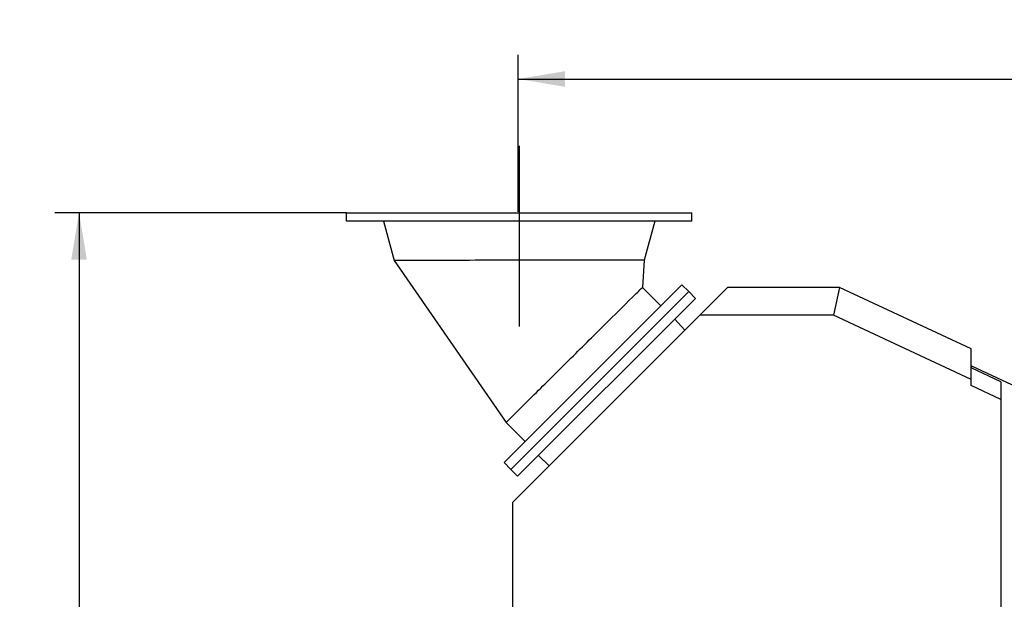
# Model space of a CAD drawing. Header units: millimetres. Extents: x 0 to 1189, y 0 to 841.
# Tile 94 of 175: x 370 to 444, y 554 to 597. Entities that reach past the tile are written whole.
import ezdxf
from ezdxf.enums import TextEntityAlignment as Align

# ---------------------------------------------------------------- set-up
doc = ezdxf.new("R2010")
doc.units = ezdxf.units.MM
doc.header["$LTSCALE"] = 65.395
doc.linetypes.add('CENTER', pattern=[0.6, 0.375, -0.075, 0.075, -0.075])
doc.layers.get('0').update_dxf_attribs({"linetype": 'CONTINUOUS'})
for name, color, linetype in [('25007_060000_TLKGS_KGS_V_ABL906', 7, 'CONTINUOUS'), ('25007_062000_TLKGS_KGS_TL_V_ABL907', 7, 'CONTINUOUS'), ('25007_721800_04_SIMPLE_X_PBL900', 7, 'CONTINUOUS'), ('25007_725500_28_SIMPLE1_T2_X_PBL919', 7, 'CONTINUOUS'), ('25007_725500_28_SIMPLE1_T4_X_PBL913', 7, 'CONTINUOUS'), ('25007_725500_28_SIMPLE1_X#AF0_ABL912', 7, 'CONTINUOUS'), ('25067_000000_TLKGS_MARKETING_ABL901', 7, 'CONTINUOUS'), ('25067_030000_TLKGS_V_ABL902', 7, 'CONTINUOUS'), ('25067_700000_TLKGS_V_ABL903', 7, 'CONTINUOUS'), ('25067_727000_27_SIMPLE1_A_ABL904', 7, 'CONTINUOUS'), ('25067_727000_27_SIMPLE1_T1_A_PBL905', 7, 'CONTINUOUS'), ('new_view_4_VBL899', 7, 'CONTINUOUS')]:
    doc.layers.add(name, color=color, linetype=linetype)
doc.styles.get("Standard").update_dxf_attribs({"font": 'txt', "width": 0.6})
doc.dimstyles.new('DIMSTYLE_1', dxfattribs={"dimtxt": 3.5, "dimasz": 3.5, "dimexe": 1.8, "dimexo": 0, "dimgap": 0.875, "dimtad": 1, "dimlfac": 25, "dimdsep": 46, "dimtxsty": 'Standard', "dimblk": '_FILLED', "dimblk1": '_FILLED', "dimblk2": '_FILLED', "dimcen": 0.09, "dimadec": 0, "dimazin": 0, "dimtp": 2, "dimtm": 2, "dimtfac": 1, "dimtofl": 0, "dimtmove": 0, "dimatfit": 3, "dimldrblk": '_FILLED', "dimfxl": 1, "dimtolj": 1, "dimarcsym": 0})
doc.dimstyles.new('DIMSTYLE_2', dxfattribs={"dimtxt": 3.5, "dimasz": 3.5, "dimexe": 1.8, "dimexo": 0, "dimgap": 0.875, "dimtad": 1, "dimdec": 0, "dimlfac": 25, "dimdsep": 46, "dimtxsty": 'Standard', "dimblk": '_FILLED', "dimblk1": '_FILLED', "dimblk2": '_FILLED', "dimcen": 0.09, "dimadec": 0, "dimazin": 0, "dimtp": 2, "dimtm": 2, "dimtfac": 1, "dimtdec": 0, "dimtofl": 0, "dimtmove": 0, "dimatfit": 3, "dimldrblk": '_FILLED', "dimfxl": 1, "dimtolj": 1, "dimarcsym": 0})

# ---------------------------------------------------------------- blocks, each defined once
blk = doc.blocks.new('_FILLED')
at = {"color": 0, "linetype": 'ByBlock'}
blk.add_solid([(0, 0), (-1, 0.167), (-1, -0.167)], dxfattribs=at)
blk = doc.blocks.new('*D18')
at = {"color": 2, "linetype": 'Continuous'}
for p, q in [((394.644, 582.776), (372.844, 582.776)), ((374.644, 582.776), (374.644, 531.388)), ((374.644, 480), (374.644, 531.388)), ((443.4, 480), (372.844, 480))]:
    blk.add_line(p, q, dxfattribs=at)
at = {"color": 2, "linetype": 'Continuous', "xscale": 3.5, "yscale": 3.5, "zscale": 3.5}
for p, rotation in [((374.644, 582.776), 90), ((374.644, 480), 270)]:
    blk.add_blockref('_FILLED', p, dxfattribs=dict(at, rotation=rotation))
at = {"color": 2, "linetype": 'Continuous', "width": 0.672619}
blk.add_text('2569', height=3.5, rotation=90, dxfattribs=at).set_placement((373.769, 530.6), align=Align.CENTER)
blk = doc.blocks.new('*D28')
at = {"color": 2, "linetype": 'Continuous'}
for p, q in [((407.48, 582.84), (407.48, 594.576)), ((560, 530.6), (560, 594.576)), ((407.48, 592.776), (483.74, 592.776)), ((560, 592.776), (483.74, 592.776))]:
    blk.add_line(p, q, dxfattribs=at)
at = {"color": 2, "linetype": 'Continuous', "xscale": 3.5, "yscale": 3.5, "zscale": 3.5, "rotation": 180}
blk.add_blockref('_FILLED', (407.48, 592.776), dxfattribs=at)
at = {"color": 2, "linetype": 'Continuous', "xscale": 3.5, "yscale": 3.5, "zscale": 3.5}
blk.add_blockref('_FILLED', (560, 592.776), dxfattribs=at)
at = {"color": 2, "linetype": 'Continuous', "width": 0.60119}
blk.add_text('3813', height=3.5, dxfattribs=at).set_placement((483.74, 593.651), align=Align.CENTER)
blk = doc.blocks.new('25007_721800_04_SIMPLE_X_PBL900', base_point=(407.544, 575.68))
at = {"layer": '25007_721800_04_SIMPLE_X_PBL900', "color": 2, "linetype": 'CENTER'}
blk.add_line((407.544, 587.776), (407.544, 574.258), dxfattribs=at)
at = {"layer": '25007_721800_04_SIMPLE_X_PBL900', "color": 7, "linetype": 'Continuous'}
for p, q in [((394.644, 582.136), (394.644, 582.776)), ((394.644, 582.776), (420.444, 582.776)), ((420.444, 582.136), (420.444, 582.776)), ((420.444, 582.136), (394.644, 582.136)), ((397.411, 582.136), (398.196, 579.207)), ((417.677, 582.136), (416.9, 579.238)), ((398.196, 579.207), (406.56, 567.086)), ((416.9, 579.238), (416.761, 577.194)), ((406.412, 564.094), (419.706, 577.388)), ((416.761, 577.194), (418.136, 575.818)), ((420.215, 576.879), (419.706, 577.388)), ((406.921, 563.585), (420.215, 576.879)), ((406.56, 567.086), (408.666, 569.176)), ((406.56, 567.086), (407.982, 565.664)), ((406.921, 563.585), (406.412, 564.094))]:
    blk.add_line(p, q, dxfattribs=at)
for points, knots in [([(408.554, 579.227), (407.901, 579.224), (406.609, 579.224), (404.192, 579.217), (401.392, 579.212), (399.231, 579.209), (398.196, 579.207)], [0, 0, 0, 0, 0.189099, 0.374161, 0.70024, 1, 1, 1, 1]), ([(416.9, 579.238), (416.103, 579.238), (414.407, 579.238), (412.183, 579.234), (410.199, 579.228), (409.112, 579.229), (408.554, 579.227)], [0, 0, 0, 0, 0.286613, 0.609501, 0.7994, 1, 1, 1, 1]), ([(408.666, 569.176), (409.53, 570.035), (411.3, 571.79), (413.746, 574.216), (415.577, 576.033), (416.509, 576.947), (416.761, 577.194)], [0, 0, 0, 0, 0.320924, 0.65624, 0.907229, 1, 1, 1, 1])]:
    blk.add_open_spline(points, degree=3, knots=knots, dxfattribs=at)
blk = doc.blocks.new('25067_727000_27_SIMPLE1_T1_A_PBL905', base_point=(489.375, 552.173))
at = {"layer": '25067_727000_27_SIMPLE1_T1_A_PBL905', "color": 7, "linetype": 'Continuous'}
for p, q in [((407.069, 561.136), (423.119, 577.186)), ((431.501, 577.186), (423.119, 577.186)), ((431.501, 577.186), (431.04, 575.106)), ((441.332, 572.602), (431.501, 577.186)), ((431.04, 575.106), (421.039, 575.106)), ((441.332, 570.307), (431.04, 575.106)), ((441.332, 569.846), (441.332, 572.602)), ((443.542, 570.14), (441.332, 571.17)), ((441.355, 571.16), (441.355, 571.324)), ((441.355, 571.324), (444.715, 569.758)), ((443.542, 568.816), (441.332, 569.846)), ((443.542, 570.14), (443.542, 532.2)), ((407.069, 544.791), (407.069, 561.136))]:
    blk.add_line(p, q, dxfattribs=at)
blk = doc.blocks.new('25067_727000_27_SIMPLE1_A_ABL904', base_point=(489.375, 552.173))
at = {"layer": '25067_727000_27_SIMPLE1_T1_A_PBL905'}
blk.add_blockref('25067_727000_27_SIMPLE1_T1_A_PBL905', (489.375, 552.173), dxfattribs=at)
blk = doc.blocks.new('25067_700000_TLKGS_V_ABL903', base_point=(489.375, 544.693))
at = {"layer": '25067_727000_27_SIMPLE1_A_ABL904'}
blk.add_blockref('25067_727000_27_SIMPLE1_A_ABL904', (489.375, 552.173), dxfattribs=at)
blk = doc.blocks.new('25067_030000_TLKGS_V_ABL902', base_point=(493.835, 519.393))
at = {"layer": '25067_700000_TLKGS_V_ABL903'}
blk.add_blockref('25067_700000_TLKGS_V_ABL903', (489.375, 544.693), dxfattribs=at)
blk = doc.blocks.new('25007_725500_28_SIMPLE1_T4_X_PBL913', base_point=(411.091, 525.651))
at = {"layer": '25007_725500_28_SIMPLE1_T4_X_PBL913', "color": 7, "linetype": 'Continuous'}
for p, q in [((405.031, 542.089), (408.558, 543.303)), ((414.06, 537.801), (415.204, 535.347)), ((409.713, 532.047), (415.204, 535.347)), ((415.204, 535.347), (416.097, 535.763)), ((416.324, 535.537), (416.784, 534.55)), ((416.784, 534.55), (417.143, 534.717)), ((415.84, 526.44), (415.84, 527.92)), ((415.84, 527.92), (417.64, 527.92)), ((416.76, 527.92), (416.76, 508)), ((417.64, 527.92), (417.64, 508)), ((414.96, 526.44), (415.84, 526.44)), ((416.76, 509.72), (414.96, 509.72)), ((417.64, 508), (416.76, 508))]:
    blk.add_line(p, q, dxfattribs=at)
for centre, start, end in [((404.64, 543.223), 265.2965, 288.98801), ((410.331, 531.019), 121.01199, 144.7035)]:
    blk.add_arc(centre, 1.2, start, end, dxfattribs=at)
blk = doc.blocks.new('25007_725500_28_SIMPLE1_T2_X_PBL919', base_point=(413.823, 569.977))
at = {"layer": '25007_725500_28_SIMPLE1_T2_X_PBL919', "color": 7, "linetype": 'Continuous'}
for p, q in [((406.921, 563.585), (420.215, 576.879)), ((407.431, 563.076), (420.724, 576.369)), ((420.724, 576.369), (420.215, 576.879)), ((419.939, 574.005), (419.169, 574.814)), ((408.986, 564.631), (409.795, 563.861)), ((407.431, 563.076), (406.921, 563.585))]:
    blk.add_line(p, q, dxfattribs=at)
blk = doc.blocks.new('25007_725500_28_SIMPLE1_X#AF0_ABL912', base_point=(412.633, 542.439))
at = {"layer": '25007_725500_28_SIMPLE1_T2_X_PBL919'}
blk.add_blockref('25007_725500_28_SIMPLE1_T2_X_PBL919', (413.823, 569.977), dxfattribs=at)
at = {"layer": '25007_725500_28_SIMPLE1_T4_X_PBL913'}
blk.add_blockref('25007_725500_28_SIMPLE1_T4_X_PBL913', (411.091, 525.651), dxfattribs=at)
blk = doc.blocks.new('25007_062000_TLKGS_KGS_TL_V_ABL907', base_point=(427.311, 531.628))
at = {"layer": '25007_725500_28_SIMPLE1_X#AF0_ABL912'}
blk.add_blockref('25007_725500_28_SIMPLE1_X#AF0_ABL912', (412.633, 542.439), dxfattribs=at)
blk = doc.blocks.new('25007_060000_TLKGS_KGS_V_ABL906', base_point=(444.776, 519.239))
at = {"layer": '25007_062000_TLKGS_KGS_TL_V_ABL907'}
blk.add_blockref('25007_062000_TLKGS_KGS_TL_V_ABL907', (427.311, 531.628), dxfattribs=at)
blk = doc.blocks.new('25067_000000_TLKGS_MARKETING_ABL901', base_point=(484.601, 519.393))
at = {"layer": '25007_060000_TLKGS_KGS_V_ABL906'}
blk.add_blockref('25007_060000_TLKGS_KGS_V_ABL906', (444.776, 519.239), dxfattribs=at)
at = {"layer": '25067_030000_TLKGS_V_ABL902'}
blk.add_blockref('25067_030000_TLKGS_V_ABL902', (493.835, 519.393), dxfattribs=at)
blk = doc.blocks.new('NEW_VIEW_4_VBL899', base_point=(551.121, 508.688))
at = {"layer": '25007_721800_04_SIMPLE_X_PBL900'}
blk.add_blockref('25007_721800_04_SIMPLE_X_PBL900', (407.544, 575.68), dxfattribs=at)
at = {"layer": '25067_000000_TLKGS_MARKETING_ABL901'}
blk.add_blockref('25067_000000_TLKGS_MARKETING_ABL901', (484.601, 519.393), dxfattribs=at)

msp = doc.modelspace()

# ---------------------------------------------------------------- block references
at = {"layer": 'new_view_4_VBL899'}
msp.add_blockref('NEW_VIEW_4_VBL899', (551.12107, 508.68788), dxfattribs=at)

# ---------------------------------------------------------------- dimensions: what is measured, and where the dimension line sits
at = {"color": 2, "linetype": 'Continuous'}
for base, p1, p2, angle, dimstyle, picture, middle in [((407.48, 592.77576), (560, 530.6), (407.48, 582.84), 180, 'DIMSTYLE_1', '*D28', (483.40666, 592.77576)), ((374.64424, 582.77576), (443.4, 480), (394.64424, 582.77576), 90, 'DIMSTYLE_2', '*D18', (374.64424, 530.26666))]:
    dim = msp.add_linear_dim(base=base, p1=p1, p2=p2, angle=angle, dimstyle=dimstyle, dxfattribs=at)
    dim.commit()
    dim.dimension.update_dxf_attribs({"geometry": picture, "text_midpoint": middle, "dimtype": 160})

doc.saveas('drawing.dxf')
